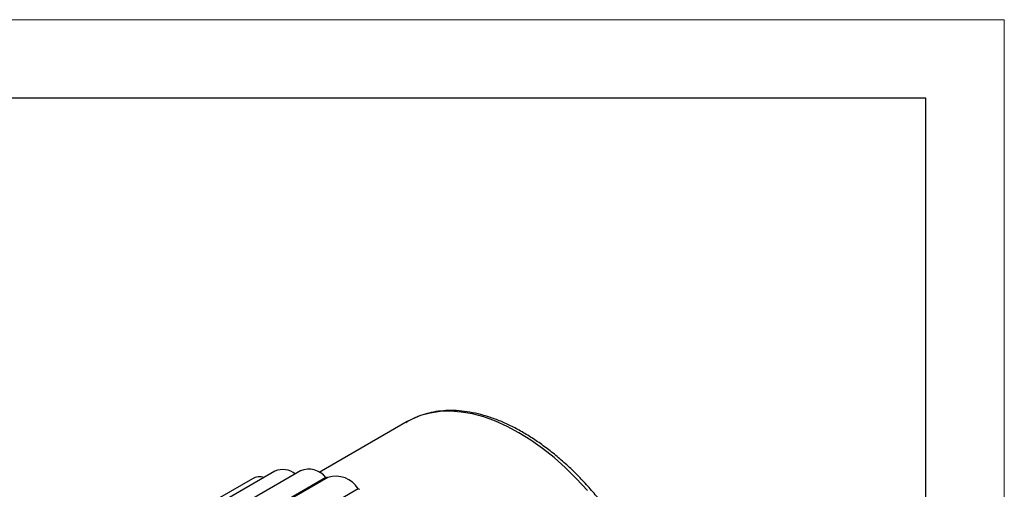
# Model space of a CAD drawing. Header units: millimetres. Extents: x 0 to 210, y 0 to 297.
# Tile 8 of 8: x 147 to 210, y 267 to 297. Entities that reach past the tile are written whole.
import ezdxf

# ---------------------------------------------------------------- set-up
doc = ezdxf.new("R2010")
doc.units = ezdxf.units.MM
doc.layers.add('ОСЕВЫЕ', color=7, linetype='Continuous')

msp = doc.modelspace()

# ---------------------------------------------------------------- linework, layer by layer
at = {"color": 7, "linetype": 'Continuous', "lineweight": 25}
for p, q in [((205, 292), (20, 292)), ((205, 5), (205, 292)), ((171.89, 271.374), (166.266, 268.127)), ((163.437, 268.213), (150.002, 260.457)), ((165.066, 268.242), (151.631, 260.486)), ((166.697, 267.817), (153.467, 260.18)), ((166.825, 267.823), (153.548, 260.159)), ((161.996, 267.736), (148.561, 259.98)), ((168.761, 267.095), (155.482, 259.429))]:
    msp.add_line(p, q, dxfattribs=at)
at = {"color": 8, "linetype": 'Continuous', "lineweight": 25, "flags": 128}
msp.add_lwpolyline([(183.386, 266.992), (182.695, 267.739), (181.984, 268.437), (181.256, 269.082), (180.516, 269.671), (179.767, 270.201), (179.014, 270.668), (178.261, 271.07), (177.512, 271.405), (176.772, 271.671), (176.044, 271.866), (175.333, 271.989), (174.642, 272.04), (173.976, 272.018), (173.338, 271.923), (172.732, 271.756), (172.16, 271.518), (171.89, 271.374)], dxfattribs=at)
at = {"color": 7, "linetype": 'Continuous', "lineweight": 25}
for centre, radius, start, end in [((162.459, 266.863), 0.988, 73.47057, 117.92247), ((163.945, 267.065), 1.255, 50.31519, 113.86948), ((165.595, 266.932), 1.413, 38.78196, 112.00062), ((164.608, 258.862), 9.196, 76.32747, 76.87415), ((167.32, 266.203), 1.694, 31.75964, 107.01025), ((163.427, 255.559), 12.709, 64.74613, 65.18672)]:
    msp.add_arc(centre, radius, start, end, dxfattribs=at)
msp.add_open_spline([(189.237, 253.42), (189.235, 253.568), (189.231, 253.997), (189.184, 254.726), (189.08, 255.611), (188.924, 256.514), (188.719, 257.428), (188.464, 258.35), (188.163, 259.275), (187.817, 260.198), (187.426, 261.115), (186.994, 262.022), (186.522, 262.914), (186.012, 263.787), (185.468, 264.636), (184.892, 265.458), (184.287, 266.247), (183.655, 267.001), (183, 267.714), (182.324, 268.385), (181.632, 269.01), (180.926, 269.584), (180.209, 270.106), (179.485, 270.572), (178.758, 270.98), (178.03, 271.328), (177.306, 271.613), (176.589, 271.833), (175.883, 271.988), (175.192, 272.075), (174.52, 272.094), (173.871, 272.046), (173.249, 271.93), (172.659, 271.747), (172.172, 271.541), (171.898, 271.371), (171.796, 271.308)], degree=3, knots=[0, 0, 0, 0, 0.016019, 0.04635, 0.07667, 0.106975, 0.137263, 0.167534, 0.19779, 0.228032, 0.258263, 0.288487, 0.318705, 0.348922, 0.37914, 0.409362, 0.439591, 0.46983, 0.500082, 0.530351, 0.560638, 0.590947, 0.621279, 0.651633, 0.682008, 0.712399, 0.742791, 0.773163, 0.803488, 0.83373, 0.863847, 0.893801, 0.923563, 0.953132, 0.982534, 1, 1, 1, 1], dxfattribs=at)
at = {"layer": 'ОСЕВЫЕ', "lineweight": 18}
for p, q in [((0, 297), (210, 297)), ((210, 297), (210, 0))]:
    msp.add_line(p, q, dxfattribs=at)

doc.saveas('drawing.dxf')
